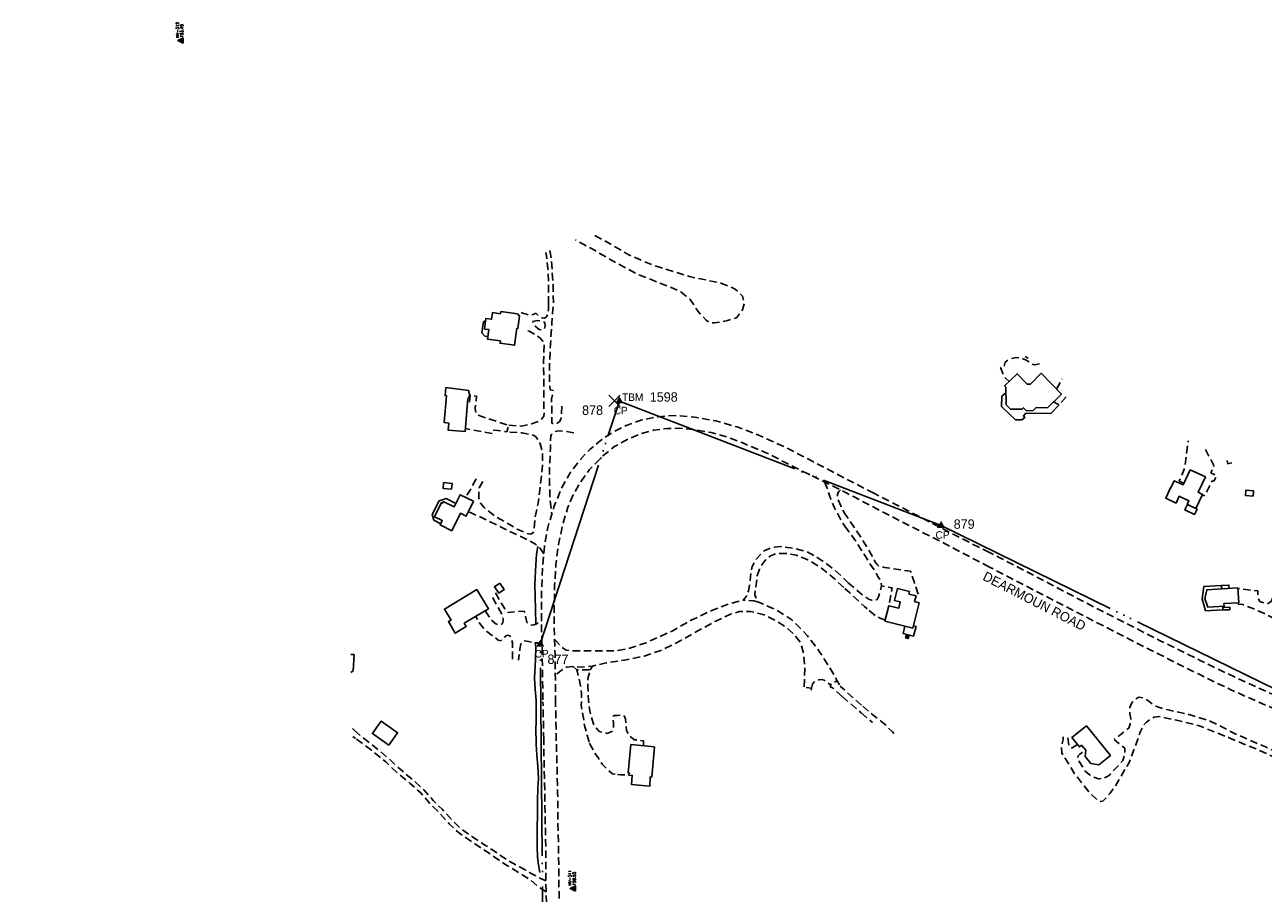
# Model space of a CAD drawing. Extents: x 108894 to 113890, y 89250 to 91025.
# Tile 8 of 11: x 111087 to 111746, y 90428 to 90889. Entities that reach past the tile are written whole.
import ezdxf

# ---------------------------------------------------------------- set-up
doc = ezdxf.new("R2010")
doc.units = 0
doc.header["$LTSCALE"] = 2
doc.header["$MEASUREMENT"] = 0
doc.header["$PDMODE"] = 2
doc.header["$PDSIZE"] = -3
doc.linetypes.add('MCONTROL', pattern=[58, 50, -2, 0, -2, 0, -2, 0, -2])
doc.linetypes.add('MD2', pattern=[3, 2, -1])
doc.layers.get('0').update_dxf_attribs({"linetype": 'CONTINUOUS'})
for name, color, linetype in [('CONTROL', 253, 'CONTINUOUS'), ('ELID', 53, 'CONTINUOUS'), ('ELIST', 53, 'CONTINUOUS'), ('ELPH', 132, 'MCONTROL'), ('ELTTR', 83, 'CONTINUOUS'), ('ELYSP', 33, 'MD2'), ('ELYSU', 33, 'MD2'), ('ESPHT', 132, 'CONTINUOUS'), ('ESPV', 132, 'CONTINUOUS'), ('ETPH0', 133, 'CONTINUOUS'), ('ETPV0', 133, 'CONTINUOUS'), ('ETRPS', 133, 'CONTINUOUS')]:
    doc.layers.add(name, color=color, linetype=linetype)
doc.styles.add('ML25', font='STENCIL', dxfattribs={"height": 5})
doc.styles.add('ROMANC', font='ROMANC.shx')
doc.styles.add('SIMPLEX', font='SIMPLEX')

# ---------------------------------------------------------------- blocks, each defined once
blk = doc.blocks.new('HV2')
blk.add_lwpolyline([(-0.56, -0.34), (0.56, -0.34), (0, 0.78)], close=True)
blk.add_circle((0, 0), 0.324)
blk.add_point((0, 0))
at = {"style": 'SIMPLEX'}
for tag, p in [('HV2', (0.75, 0.53)), ('ELEV', (0.76, -0.35))]:
    blk.add_attdef(tag, p, '', height=0.6, dxfattribs=at)
blk = doc.blocks.new('EPTRAV')
blk.add_solid([(0, 1.25), (1.08, -0.63), (-1.08, -0.63)])
blk.add_text('CP', height=2).set_placement((-1.5, -3.5))
blk = doc.blocks.new('EPTBM')
for p, q in [((-1.5, -1.5), (1.5, 1.5)), ((-1.5, 1.5), (1.5, -1.5))]:
    blk.add_line(p, q)
blk.add_text('TBM', height=2).set_placement((2, 0))

msp = doc.modelspace()

# ---------------------------------------------------------------- linework, layer by layer
at = {"layer": 'ELID', "flags": 128}
for points in [[(111333.39, 90723.55), (111331.67, 90723.74), (111330.04, 90725.43), (111330.98, 90731.3), (111332.14, 90731.87)], [(111637.02, 90687.26), (111632.68, 90682.72), (111619.37, 90682.78), (111618.09, 90681.45), (111618.82, 90680.6), (111617.22, 90679.23), (111613.91, 90679.22), (111606.46, 90686.4), (111606.49, 90691.85), (111608.72, 90693.59)], [(111308.25, 90624.04), (111304.63, 90626.02), (111303.7, 90629.03), (111307.38, 90636.27), (111311.22, 90637.51), (111316.3, 90634.81)], [(111724.12, 90580.2), (111724.15, 90578.33), (111714.9, 90577.83), (111713.05, 90584.28), (111714.04, 90590.82), (111723.33, 90591.29), (111723.44, 90589.47)], [(111559.59, 90569.88), (111561.08, 90569.52), (111559.62, 90564.41), (111554.08, 90565.78), (111555.09, 90569.71)]]:
    msp.add_lwpolyline(points, dxfattribs=at)
msp.add_lwpolyline([(111705.22, 90634.35), (111710.35, 90631.85), (111708.96, 90629.01), (111703.83, 90631.52)], close=True, dxfattribs=at)
at = {"layer": 'ELIST', "flags": 128}
for points in [[(111340.13, 90736.81), (111349.05, 90735.61), (111350.14, 90734.37), (111349.27, 90727.83), (111348.75, 90727.96), (111347.54, 90718.91), (111339.84, 90719.93), (111340, 90721.17), (111333.2, 90722.08), (111333.88, 90727.19), (111331.55, 90727.5), (111332.3, 90733.12), (111335.31, 90732.72), (111335.77, 90736.23), (111339.98, 90735.67)], [(111627.48, 90703.99), (111638.21, 90692.95), (111630.8, 90685.74), (111624.83, 90685.91), (111623.22, 90684.19), (111619.77, 90684.06), (111618.08, 90685.67), (111617.37, 90684.98), (111611.16, 90684.89), (111608.83, 90687.29), (111608.66, 90696.57), (111607.97, 90697.28), (111614.65, 90703.77), (111620.01, 90698.26), (111621.83, 90698.31)], [(111310.96, 90696.54), (111323.26, 90694.82), (111323.15, 90694.04), (111323.64, 90693.04), (111323.37, 90691.1), (111322.73, 90690.55), (111321.19, 90673.04), (111312.2, 90673.84), (111312.53, 90677.6), (111310.14, 90677.81), (111311.39, 90692.06), (111310.57, 90692.14)], [(111706.7, 90652.8), (111714.81, 90648.96), (111710.93, 90640.78), (111713.25, 90639.68), (111709.72, 90632.22), (111705.15, 90634.39), (111706.04, 90636.27), (111700.94, 90638.69), (111699.22, 90635.07), (111693.68, 90637.69), (111696.27, 90643.15), (111696.37, 90643.1), (111698.2, 90646.95), (111702.91, 90644.72)], [(111313.97, 90642.45), (111309.51, 90642.87), (111309.8, 90645.92), (111314.25, 90645.5)], [(111740.16, 90638.76), (111736.1, 90639.16), (111736.38, 90641.96), (111740.44, 90641.56)], [(111325.69, 90636.01), (111321.79, 90628.11), (111318.71, 90629.64), (111314.14, 90620.39), (111307.96, 90623.44), (111309.09, 90625.73), (111304.94, 90627.77), (111308.67, 90635.33), (111309.31, 90635.02), (111309.64, 90635.84), (111315.4, 90633), (111318.62, 90639.5)], [(111327.49, 90589.1), (111310.26, 90578.79), (111313.77, 90572.93), (111312.33, 90572.07), (111316, 90565.93), (111321.78, 90569.43), (111320.73, 90571.18), (111333.6, 90578.88)], [(111339.69, 90592.5), (111342.01, 90589.19), (111339.15, 90587.19), (111336.83, 90590.5)], [(111562.63, 90582.11), (111559.29, 90568.67), (111544.44, 90572.35), (111546.47, 90580.54), (111551.77, 90579.22), (111552.6, 90582.58), (111549.49, 90583.36), (111551.05, 90589.63), (111557.48, 90588.03), (111557.16, 90586.74), (111560.96, 90585.8), (111560.2, 90582.72)], [(111731.98, 90590.01), (111715.56, 90588.97), (111714.5, 90584.37), (111716.07, 90579.77), (111724.72, 90580.23), (111724.64, 90581.65), (111732.52, 90582.14)], [(111651.6, 90516.8), (111664.28, 90501.04), (111658.13, 90496.09), (111653.94, 90496.66), (111650.89, 90500.44), (111651.15, 90503.8), (111648.89, 90506.43), (111647.79, 90505.55), (111643.8, 90510.52)], [(111421.84, 90505.53), (111409.41, 90506.8), (111407.88, 90491.83), (111408.36, 90491.78), (111408.24, 90490.55), (111410.11, 90490.36), (111409.63, 90485.63), (111419.4, 90484.63), (111419.69, 90489.56), (111420.48, 90489.48)]]:
    msp.add_lwpolyline(points, close=True, dxfattribs=at)
for points in [[(111620.46, 90712.24), (111620.32, 90712.06), (111619.05, 90712.97)], [(111726.32, 90657.7), (111726.74, 90655.89)], [(111726.74, 90655.89), (111728.94, 90656.41)], [(111727.39, 90589.72), (111727.28, 90591.5), (111723.36, 90591.25), (111723.48, 90589.47)], [(111724.15, 90578.33), (111727.87, 90578.39), (111727.85, 90579.7), (111724.13, 90579.64)], [(111555.86, 90565.34), (111555.38, 90563.39), (111556.75, 90563.05), (111557.24, 90565)], [(111556.85, 90563.44), (111555.48, 90563.78)], [(111556.95, 90563.83), (111555.57, 90564.17)], [(111557.04, 90564.22), (111555.67, 90564.56)], [(111557.14, 90564.61), (111555.77, 90564.95)], [(111262.18, 90554.6), (111261.63, 90546), (111260.49, 90545.14)], [(111260.52, 90554.71), (111262.18, 90554.6)], [(111280.66, 90506.42), (111271.91, 90512.65), (111274.27, 90515.97)], [(111274.27, 90515.97), (111276.6, 90519.24), (111282, 90515.39)], [(111282, 90515.39), (111285.35, 90513.01), (111280.66, 90506.42)]]:
    msp.add_lwpolyline(points, dxfattribs=at)
at = {"layer": 'ELPH'}
msp.add_lwpolyline([(108905.28, 89993.64), (109482.57, 89999.51), (110319.01, 90000.98), (110901.29, 90002.41), (111153.3, 90013.84), (111288.58, 90091.54), (111364.3, 90215.04), (111361.19, 90560.03), (111403.24, 90689.24), (111574.3, 90623.12), (111809.46, 90507.9), (112282.65, 90529.7), (112464.52, 90544.41), (112857.94, 90606.02), (113136.47, 90815.83), (113566.86, 90828.2), (113769.71, 90813.47)], dxfattribs=at)
at = {"layer": 'ELTTR', "flags": 128}
for points in [[(111358.89, 90570.72), (111358.59, 90578.47), (111358.31, 90591.92), (111358.84, 90602.25), (111359.23, 90607.93), (111359.96, 90612.04)], [(111358.93, 90530.26), (111358.47, 90536.15), (111358.13, 90542.05), (111358.56, 90551.96), (111358.86, 90558.55), (111358.51, 90560.91)], [(111358.93, 90509.62), (111358.85, 90513.31), (111358.98, 90520.24), (111358.93, 90530.26)], [(111360.96, 90438.74), (111360.23, 90442.8), (111359.78, 90447.02), (111359.51, 90452.64), (111359.44, 90457.23), (111359.48, 90462.48), (111359.64, 90469.38), (111359.76, 90476.66), (111359.86, 90483.77), (111360.17, 90488.83), (111359.96, 90495.3), (111359.39, 90501.21), (111358.99, 90506.97), (111358.93, 90509.62)]]:
    msp.add_lwpolyline(points, dxfattribs=at)
at = {"layer": 'ELYSP', "flags": 128}
for points in [[(111635.7, 90695.54), (111638.58, 90701)], [(111323.56, 90688.72), (111323.88, 90692.46), (111327.29, 90691.9), (111326.62, 90685.05), (111326.87, 90683.03), (111327.86, 90681.96), (111332.27, 90680.3), (111344.41, 90676.37), (111343.35, 90672.87), (111338.46, 90673.69), (111336.12, 90673.87), (111335.72, 90672.04), (111321.33, 90674.66)], [(111640.74, 90691.42), (111637.02, 90687.26), (111634, 90688.85)], [(111538.57, 90640.32), (111528.19, 90645.64), (111520.71, 90649.47), (111506.48, 90656.98), (111490.77, 90665.03), (111478.1, 90670.81), (111465.82, 90675.51), (111454.52, 90678.69), (111443.17, 90680.75), (111432.45, 90681.56), (111423.83, 90680.94), (111415.25, 90679.23), (111406.91, 90676.35), (111400.1, 90672.99), (111393.93, 90668.8), (111387.62, 90663.65), (111382.39, 90658.11), (111377.09, 90651.05), (111372.69, 90643.37), (111368.47, 90632.98), (111365.15, 90622.02), (111363.41, 90612), (111362.46, 90601.65), (111361.93, 90590.91), (111361.76, 90578.88), (111361.82, 90568.5), (111362.16, 90556.38), (111362.38, 90543.71), (111362.61, 90529.42)], [(111599.97, 90601.07), (111595.17, 90603.57), (111573.91, 90614.69), (111552.33, 90625.71), (111538.15, 90633.03), (111534.92, 90634.69), (111527.63, 90638.5), (111519.34, 90642.85), (111500.43, 90652.05), (111483.24, 90660.84), (111469.22, 90666.86), (111459.67, 90670.41), (111452.04, 90672.47), (111443.38, 90674.09), (111435, 90674.78), (111428.76, 90674.7), (111421.39, 90673.83), (111414.49, 90671.9), (111407.7, 90668.97), (111400.63, 90665.03), (111394.51, 90660.1), (111387.26, 90652.72), (111382.52, 90646.15), (111378.71, 90639.39), (111375.9, 90632.91), (111373.3, 90624.31), (111370.79, 90613.03), (111369.5, 90602.34), (111368.82, 90591.55), (111368.65, 90582.53), (111368.55, 90573.77), (111368.75, 90562.78), (111369.01, 90554.53), (111369.29, 90536.95), (111369.3, 90529.65)], [(111703.34, 90645.64), (111700.91, 90646.73), (111703.73, 90653.5), (111704.73, 90660.79), (111705.67, 90668.18)], [(111714.86, 90663.47), (111719.23, 90655.06), (111717.73, 90651.13), (111720.72, 90649.55), (111719.34, 90646.65), (111718.47, 90646.9), (111714.49, 90638.86), (111713.14, 90639.45)], [(111599.97, 90608.81), (111581.42, 90618.16), (111556.82, 90630.9), (111542.08, 90638.51), (111538.57, 90640.32)], [(111522.57, 90590.24), (111517.58, 90594.82), (111509.85, 90601.18), (111503.07, 90605.11), (111497.32, 90607.33), (111491.86, 90608.27), (111486.94, 90608.29), (111483.63, 90607.02), (111481.32, 90605.33), (111478.96, 90602.34), (111477.73, 90599.92), (111476.58, 90596.5), (111475.66, 90589.42), (111475.2, 90586.36), (111476.28, 90583.52), (111476.1, 90582.69), (111474.68, 90583.13), (111469.08, 90583.52), (111470.77, 90585.68), (111471.84, 90588.35), (111472.7, 90594.15), (111473.77, 90601.39), (111476.03, 90605.32), (111479.9, 90609.51), (111484.46, 90611.63), (111489.15, 90612.07), (111496.45, 90610.89), (111502.91, 90609.29), (111508.05, 90606.43), (111514.67, 90601.92), (111521.55, 90596.17), (111524.93, 90592.75)], [(112293.77, 90540.8), (112290.39, 90541.03), (112288.52, 90540.05), (112284.96, 90540.31), (112281.28, 90540.54), (112278.18, 90538.78), (112274.75, 90537.63), (112270.3, 90537.12), (112254.23, 90536.27), (112229, 90534.68), (112202.68, 90532.87), (112178.78, 90531.08), (112171.29, 90530.64), (112154.77, 90529.57), (112136.96, 90528.27), (112118.4, 90527.12), (112100.39, 90525.94), (112087.98, 90525.18), (112062.87, 90523.37), (112030.5, 90521.06), (112020.42, 90520.39), (112010.31, 90519.72), (111998.03, 90518.66), (111972.4, 90516.74), (111954.25, 90515.43), (111933.47, 90514.18), (111916.67, 90513.18), (111899.31, 90512.1), (111883.51, 90511.57), (111863.91, 90511.3), (111850.47, 90511.42), (111835.02, 90512.44), (111819.98, 90513.97), (111802.18, 90517.17), (111786.48, 90520.94), (111767.82, 90526.79), (111750.4, 90533.57), (111726.78, 90544.33), (111712.03, 90551.46), (111690.78, 90561.95), (111671.64, 90571.72), (111656.64, 90579.27), (111639.85, 90588.08), (111624.1, 90596.36), (111605.54, 90606.01), (111599.97, 90608.81)], [(112438.17, 90543.06), (112433.56, 90542.64), (112409.93, 90540.68), (112377.84, 90538.03), (112366.54, 90536.84), (112354.88, 90536.06), (112350.7, 90535.92), (112341.72, 90534.96), (112322.03, 90533.51), (112300.5, 90531.94), (112280.8, 90530.67), (112257.54, 90529.31), (112231.2, 90527.28), (112207.86, 90525.81), (112185.22, 90524.26), (112160.65, 90522.72), (112137.42, 90521.49), (112114.61, 90519.91), (112097.74, 90518.79), (112079.97, 90517.53), (112069.85, 90517.1), (112059.56, 90516.05), (112042.49, 90514.87), (112027.04, 90513.74), (112019.92, 90513.21), (112011.25, 90512.57), (112009.72, 90512.53), (111998.12, 90511.56), (111984.03, 90510.6), (111966.92, 90509.57), (111954.98, 90508.65), (111942.24, 90507.76), (111928.32, 90506.64), (111912.18, 90505.86), (111893.2, 90505.07), (111874.07, 90504.43), (111861.48, 90504.27), (111845.29, 90504.78), (111831.14, 90505.72), (111817.45, 90507.43), (111801.12, 90510.26), (111788.61, 90513.17), (111778.22, 90515.93), (111767.34, 90519.48), (111757.04, 90523.33), (111742.79, 90529.46), (111727.96, 90536.07), (111711.76, 90543.93), (111694.84, 90552.39), (111675.06, 90562.35), (111653.96, 90573.19), (111634.76, 90583.1), (111615.38, 90593.05), (111599.97, 90601.07)], [(111535.01, 90578.91), (111533.5, 90580.18), (111525.7, 90587.35), (111522.55, 90590.25)], [(111524.93, 90592.75), (111532.18, 90586.57), (111535.32, 90584.31), (111535.77, 90583.98), (111537.48, 90583.41), (111538.79, 90583.29), (111539.75, 90583.58), (111540.28, 90583.89), (111540.98, 90585.23), (111542.64, 90591.14), (111548.24, 90589.99), (111546.48, 90580.53)], [(111544.59, 90572.96), (111542.55, 90573.55), (111539.44, 90575.15), (111535.01, 90578.91)], [(111416, 90506.3), (111416.01, 90508.78), (111411.25, 90509.36), (111408.87, 90511.11), (111407, 90514.22), (111406.85, 90517.46), (111406.44, 90520.39), (111405.87, 90522.02), (111404.59, 90522.41), (111402.31, 90522.22), (111400.25, 90522.15), (111399.81, 90521.46), (111400.04, 90518.33), (111400.16, 90515.91), (111399.66, 90513.94), (111396.73, 90512.7), (111392.5, 90513.8), (111389.71, 90517.07), (111388.11, 90521.84), (111387.6, 90524.73), (111386.76, 90530.23), (111386.48, 90537.64), (111386.57, 90542.59), (111387.4, 90545.27), (111387.72, 90546.5), (111380.6, 90546.49), (111381.41, 90542.93), (111382.64, 90537.91), (111383.07, 90534.12), (111383.01, 90527.71), (111383.43, 90524.93), (111384.17, 90521.03), (111384.7, 90516.84), (111386.1, 90511.7), (111386.93, 90508.73), (111387.44, 90507.49)], [(111505.12, 90535.59), (111505.4, 90536.75), (111502.05, 90537.19)], [(111521.67, 90532.29), (111518.15, 90535.33), (111516.84, 90536.8), (111515.35, 90537.44), (111515.87, 90539.08), (111519.05, 90540.69), (111520.64, 90537.83)], [(111532.04, 90527.73), (111524.17, 90534.58), (111520.64, 90537.83)], [(111363, 90509.32), (111362.94, 90514.46), (111362.61, 90529.42)], [(111369.69, 90508.82), (111369.49, 90520.32), (111369.3, 90529.65)], [(111521.67, 90532.29), (111531.8, 90523.64)], [(111531.8, 90523.64), (111537.76, 90518.55)], [(111549.07, 90512.62), (111548.48, 90513.51), (111544.48, 90517.38), (111538.06, 90522.5), (111532.04, 90527.73)], [(111317.19, 90143.97), (111319.75, 90147.47), (111326.77, 90158.18), (111332.42, 90168.18), (111337.14, 90177.3), (111340.67, 90184.89), (111345.2, 90195.68), (111349.09, 90205.75), (111351.69, 90215.38), (111354.59, 90226.27), (111357.06, 90238.79), (111359.12, 90250.71), (111360.88, 90263.07), (111362.27, 90277.44), (111363.37, 90291.23), (111364.1, 90306.56), (111364.65, 90322.03), (111364.97, 90333.72), (111365.08, 90347.43), (111365.09, 90361.08), (111364.97, 90368.18), (111364.93, 90380.35), (111364.84, 90395.52), (111364.68, 90407.02), (111364.51, 90420.03), (111364.15, 90435.1), (111364.12, 90451.08), (111363.83, 90464.45), (111363.62, 90478.18), (111363.39, 90489.25), (111363.07, 90503.2), (111363, 90509.32)], [(111323.05, 90140.56), (111329.94, 90150.49), (111336.46, 90161.16), (111342.04, 90171.43), (111346.94, 90182.18), (111351.6, 90193.42), (111355.71, 90204.84), (111358.96, 90215.14), (111361.07, 90223.28), (111362.84, 90231.59), (111364.53, 90240.45), (111366.29, 90251.35), (111367.76, 90263.32), (111369.01, 90275.81), (111369.86, 90286.11), (111370.69, 90300.43), (111371.44, 90318.82), (111371.75, 90332.38), (111371.88, 90347.15), (111371.96, 90359.65), (111371.99, 90369.63), (111371.85, 90381.81), (111371.48, 90396.96), (111371.47, 90404.84), (111371.23, 90416.5), (111371.15, 90428.44), (111371.06, 90440.41), (111370.85, 90452.87), (111370.6, 90464.77), (111370.4, 90481.26), (111370.08, 90494.61), (111369.71, 90507.64), (111369.69, 90508.82)], [(111387.44, 90507.49), (111387.87, 90506.41), (111389.85, 90502.75), (111392.07, 90499.58), (111394.09, 90496.45), (111396.16, 90494.14), (111399.53, 90491.3), (111402.23, 90490.87)], [(111402.23, 90490.87), (111403.71, 90490.62), (111406.96, 90490.76), (111408.26, 90490.78)]]:
    msp.add_lwpolyline(points, dxfattribs=at)
at = {"layer": 'ELYSU', "flags": 128}
for points in [[(111390.18, 90777.19), (111398.3, 90772.76), (111408.27, 90766.92), (111420.72, 90761.58), (111440.57, 90755.37), (111457.35, 90751.88), (111464.78, 90748.77), (111468.78, 90745.06), (111469.73, 90741.23), (111468.7, 90737.7), (111465.52, 90733.51), (111460.79, 90732.01), (111456.68, 90731.2), (111453.79, 90730.75), (111451.85, 90730.85), (111450.76, 90731.32), (111449.33, 90732.22), (111445.2, 90736.79), (111440.81, 90743.22), (111435.98, 90747.34), (111428.42, 90750.51), (111412.27, 90756.85), (111400.37, 90763.4), (111388.72, 90770.05), (111379.91, 90774.89)], [(111365.51, 90740.93), (111365.61, 90742.75), (111365.64, 90751.16), (111365.27, 90759.72), (111364.47, 90766.32), (111364.07, 90768.12)], [(111366.25, 90769.25), (111366.95, 90765.17), (111367.46, 90759.1), (111367.97, 90750.76), (111368.18, 90740.52), (111367.71, 90735.95), (111367.35, 90730.66), (111366.77, 90722.2), (111366.11, 90709.85), (111366.08, 90698.79), (111366.52, 90695.15), (111367.99, 90694.8), (111367.23, 90690.32), (111367.26, 90677.48), (111367.88, 90677.29), (111370.3, 90677.58), (111371.46, 90678.46), (111372.1, 90679.65), (111372.41, 90681.39), (111372.54, 90682.86), (111372.66, 90686.14), (111372.79, 90687.08)], [(111365.51, 90740.93), (111365.47, 90737.97), (111365.09, 90735.09), (111364.29, 90733.86), (111363.46, 90733.37), (111362.2, 90733.54), (111360.74, 90734.15), (111358.87, 90735.9), (111357.42, 90735.2), (111355.59, 90734.96), (111353.84, 90735.36), (111352.33, 90735.82), (111351.06, 90736.29), (111350.05, 90736.7)], [(111344.41, 90676.37), (111351.05, 90676), (111356.43, 90677.14), (111360.39, 90678.61), (111362.05, 90679.77), (111363.03, 90681.31), (111363.25, 90683.18), (111363.13, 90684.33), (111363.11, 90694.93), (111362.95, 90709.76), (111363.2, 90719.31), (111362.56, 90721.12), (111361.38, 90722.49), (111360.1, 90723.5), (111355.19, 90726.43), (111354.11, 90726.78)], [(111357.09, 90731.45), (111359.62, 90731.98), (111362.39, 90731.66), (111363.52, 90730.98), (111363.8, 90729.17), (111363.51, 90727.76), (111362.05, 90727.08), (111360.67, 90727.26), (111359.56, 90728.15), (111358.42, 90729.1), (111357.7, 90729.87), (111357.18, 90731.04)], [(111626.62, 90709.08), (111625.63, 90708.91), (111623.94, 90708.58), (111622.48, 90708.84), (111620.75, 90710.25), (111619.52, 90711.02), (111617.17, 90711.93), (111614.32, 90712.35), (111611.22, 90711.7), (111609.21, 90710.7), (111608.38, 90709.84), (111607.85, 90707.63), (111605.88, 90707), (111607.06, 90703.87), (111608.57, 90701.38), (111610.41, 90699.65)], [(111330.63, 90646.53), (111328.71, 90643.18), (111328.43, 90637.73), (111329.34, 90635.05), (111331.29, 90632.67), (111336.62, 90628.43), (111348.88, 90621.28), (111353.93, 90618.99), (111355.99, 90618.59), (111357.32, 90619.22), (111357.73, 90620.08), (111357.89, 90620.68), (111358.38, 90627.68), (111360.02, 90635.03), (111361.24, 90644.4), (111362.35, 90654.79), (111362.28, 90662.63), (111361.11, 90666.62), (111360.23, 90668.34), (111358.72, 90670.36), (111357.77, 90671.01), (111356.92, 90671.35), (111351.62, 90672.37), (111343.35, 90672.87)], [(111378.99, 90672.45), (111374.29, 90673.21), (111370.97, 90673.5), (111369.1, 90673.17), (111368.08, 90672.52), (111367.22, 90671.56), (111366.77, 90670.97), (111366.55, 90663.73), (111366.05, 90651.96), (111366.19, 90642.55), (111366.38, 90636.49), (111367.31, 90629.15)], [(111327.01, 90647.92), (111323.93, 90641.84), (111321.35, 90638.16)], [(111512.32, 90646.27), (111513.87, 90642.48), (111515.32, 90638.06), (111517.55, 90632.49), (111521.15, 90625.97), (111523.09, 90622.88)], [(111520.88, 90642.04), (111519.85, 90641.13), (111519.19, 90639.93), (111519.15, 90638.35), (111519.39, 90637.07), (111521.07, 90633.23), (111522.92, 90629.77)], [(111363.05, 90608.18), (111361.32, 90610.81), (111358.59, 90613.26), (111355.16, 90615.29), (111347.32, 90618.89), (111340.79, 90622.07), (111334, 90625.45), (111328.11, 90628.23), (111324.07, 90629.99), (111322.96, 90630.47)], [(111522.63, 90630.19), (111528.89, 90620.98), (111534.69, 90612.03), (111536.72, 90608.5), (111538.45, 90605.5), (111539.47, 90603.54), (111540.37, 90602.35), (111541.08, 90601.81), (111544.15, 90600.83), (111550.47, 90599.99), (111558.08, 90598.86), (111559.89, 90593.31), (111562.18, 90586.57)], [(111523.09, 90622.88), (111529.49, 90613.93), (111536.41, 90603.06), (111536.66, 90602.66), (111539.17, 90598.78), (111540.72, 90596.13), (111541.64, 90594.54), (111542.35, 90593.13), (111542.64, 90591.14)], [(111768.5, 90526.57), (111768.1, 90529), (111767.36, 90531.9), (111766.93, 90535.41), (111767.19, 90542.68), (111767.19, 90554.22), (111765.01, 90560.9), (111762.55, 90566.08), (111758.56, 90572.06), (111755.9, 90576.36), (111754.6, 90579.41), (111754.11, 90581.37), (111753.8, 90584.75), (111750.97, 90585.81), (111749.89, 90583.02), (111748.1, 90581.68), (111746.39, 90581.81), (111743.74, 90582.85), (111742.96, 90584.09), (111742.68, 90585.19), (111742.66, 90588.37), (111732.15, 90589.69)], [(111331.87, 90577.84), (111335.13, 90573.03), (111337.59, 90570.84), (111339, 90570.34), (111340.13, 90570.51), (111340.87, 90570.94), (111341.31, 90571.7), (111341.53, 90572.64), (111341.45, 90573.48), (111340.66, 90576.09), (111337.25, 90582.32), (111335, 90586.62)], [(111337.32, 90587.32), (111342.32, 90578.81), (111343.97, 90576.87), (111348.01, 90577.38), (111352.69, 90577.68), (111354.11, 90571.87), (111354.94, 90570.71), (111356.42, 90570.28), (111357.72, 90570.34), (111358.89, 90570.72), (111359.82, 90571.19), (111360.5, 90571.57), (111361.8, 90572.51)], [(111368.75, 90562.78), (111371.96, 90558.97), (111374.89, 90556.93), (111377.85, 90556.53), (111381.04, 90556.51), (111394.4, 90556.49), (111401.89, 90556.68), (111408.74, 90558), (111417.46, 90560.88), (111431.33, 90567.09), (111441.04, 90572.62), (111451.87, 90577.84), (111461.96, 90581.59), (111469.08, 90583.52)], [(111476.1, 90582.69), (111477.65, 90582.22), (111485.94, 90578.72), (111494.98, 90573.01), (111503.22, 90564.61), (111509.36, 90556.64), (111514.85, 90548.07), (111519.05, 90540.69)], [(111501.5, 90537.47), (111501.83, 90546.91), (111501.01, 90556.09), (111499.77, 90560.42), (111496.68, 90564.74), (111492.29, 90568.77), (111486.02, 90572.91), (111480.13, 90575.62), (111473.21, 90577.45), (111467.07, 90577.43), (111462.31, 90576.04), (111454.46, 90572.4), (111446.92, 90568.28), (111436.21, 90562.15), (111424.74, 90556.55), (111416.39, 90553.82), (111405.89, 90551.65), (111396.19, 90550.17), (111388.91, 90548.5), (111383.61, 90547.93), (111378.65, 90548.16), (111375.13, 90547.81), (111373.63, 90547.01), (111371.59, 90545.59), (111370.23, 90544.29), (111369.19, 90543.43)], [(111756.37, 90531.24), (111758.58, 90533.02), (111759.95, 90535.13), (111761.84, 90539.9), (111763.32, 90545.46), (111762.83, 90553.12), (111761.51, 90559.81), (111759.87, 90564.5), (111757.13, 90568.74), (111752.13, 90573.32), (111745.9, 90576.52), (111740.49, 90578.85), (111736.24, 90580.37), (111734.71, 90581.24), (111732.05, 90581.29)], [(111346.45, 90552.17), (111346.48, 90556.89), (111346.38, 90560.82), (111345.91, 90563.05), (111345.06, 90564.46), (111344.13, 90564.88), (111342.8, 90564.58), (111341.96, 90563.43), (111340.2, 90561.85), (111338.88, 90562.26), (111337.32, 90563.55), (111332.68, 90566.8), (111330.03, 90569.75), (111328.46, 90571.97), (111326.93, 90574.89)], [(111362.08, 90559.25), (111360.95, 90560.08), (111359.63, 90560.8), (111357.4, 90561.01), (111354.96, 90561.52), (111352.82, 90561.81), (111352.15, 90561.61), (111350.9, 90560.28), (111350.4, 90557.41), (111349.6, 90551.63)], [(111380.6, 90546.49), (111378.65, 90548.16)], [(111387.72, 90546.5), (111388.91, 90548.5)], [(111505.4, 90536.75), (111506, 90538.92), (111506.95, 90540.28), (111507.96, 90540.91), (111509.51, 90541.22), (111510.92, 90541.27), (111512.18, 90540.94), (111513.04, 90540.46), (111515.61, 90538.26)], [(111798.89, 90510.78), (111799.83, 90508.66), (111800.3, 90506.67), (111799.84, 90505.61), (111798.99, 90504.72), (111791.88, 90503.39), (111784.19, 90501.14), (111779.19, 90499.42), (111775.31, 90498.51), (111770.94, 90497.95), (111768.71, 90497.94), (111764.84, 90498.48), (111757.78, 90500.71), (111746.37, 90505.69), (111731.58, 90512.04), (111717.76, 90519.08), (111706.24, 90522.69), (111695.05, 90525.15), (111689.33, 90526.76), (111687.27, 90527.85), (111685.89, 90528.83), (111684.65, 90529.9), (111682.37, 90531.2), (111680.55, 90531.86), (111679.41, 90531.9), (111678.2, 90531.28), (111676.45, 90529.86), (111675.39, 90528.15), (111674.56, 90526.4), (111674.71, 90523.27), (111675.18, 90520.5), (111674.79, 90517.56), (111674.05, 90515.57), (111671.09, 90513.27), (111666.33, 90509.39), (111671.9, 90504.89), (111671.98, 90501.68), (111670.9, 90498.33), (111668.04, 90495.06), (111663.3, 90490.08), (111660.4, 90488.71), (111657.95, 90488.64), (111654.49, 90489.81), (111651, 90492.51), (111647.66, 90497.8), (111646.9, 90499.06), (111647.1, 90500.78), (111648.03, 90501.72), (111650.58, 90503.59)], [(111798.95, 90467.06), (111800.09, 90478.74), (111801.27, 90491.73), (111800.78, 90494.48), (111798.74, 90496.22), (111796.36, 90496.78), (111788.82, 90496.78), (111783.1, 90496.06), (111779.84, 90495.39), (111776.13, 90494.73), (111771.26, 90493.96), (111769.35, 90493.44), (111768.28, 90493.15), (111767.61, 90493.19), (111764.81, 90494.07), (111757.24, 90497.38), (111743.25, 90503.81), (111727, 90510.47), (111711.43, 90516.79), (111699.46, 90519.69), (111690.09, 90521.65), (111687.5, 90521.25), (111685.58, 90520.35), (111683.45, 90518.72), (111681.79, 90516.98), (111680.18, 90513.31), (111677.01, 90504.4), (111674.25, 90497.28), (111669.85, 90489.84), (111666.83, 90484.52), (111664.24, 90481.04), (111661.15, 90477.53), (111660.26, 90476.78), (111659.16, 90476.58), (111658.12, 90476.83), (111657.34, 90477.22), (111652.99, 90481.44), (111648.82, 90486.82), (111645.11, 90491.54), (111640.4, 90499.22), (111638.56, 90502.22), (111638.3, 90505.36), (111638.85, 90508.12), (111639.15, 90509.52), (111639.23, 90510.91)], [(111262.4, 90514.31), (111261.38, 90515.24)], [(111262.88, 90510.08), (111261.47, 90511.15)], [(111353.44, 90439.98), (111350.57, 90441.58), (111343.64, 90445.36), (111336.26, 90450.43), (111331.25, 90453.76), (111325.65, 90457.39), (111318.99, 90462.06), (111314.45, 90466.34), (111309.05, 90472.43), (111304.3, 90477.1), (111299.49, 90482.58), (111293.66, 90487.92), (111286.84, 90493.47), (111280.62, 90499.38), (111272.92, 90505.71), (111265.85, 90511.18), (111262.4, 90514.31)], [(111349.67, 90438.88), (111342.38, 90443.31), (111334.91, 90448.44), (111329.93, 90451.76), (111324.3, 90455.4), (111317.47, 90460.19), (111312.72, 90464.67), (111307.31, 90470.78), (111302.56, 90475.45), (111297.77, 90480.9), (111292.09, 90486.11), (111285.26, 90491.67), (111279.02, 90497.58), (111271.43, 90503.84), (111262.88, 90510.08)], [(111641.63, 90510.38), (111642.2, 90506.12), (111642.85, 90505.24), (111643.44, 90504.91), (111644.04, 90505.05), (111646.72, 90506.88)], [(111364.31, 90428.49), (111361, 90430.66), (111355.87, 90434.87), (111351.16, 90437.93), (111349.67, 90438.88)], [(111364.17, 90434.39), (111360.26, 90436.16), (111356.4, 90438.33), (111353.44, 90439.98)]]:
    msp.add_lwpolyline(points, dxfattribs=at)

# ---------------------------------------------------------------- block references
at = {"layer": 'CONTROL'}
ref = msp.add_blockref('HV2', (111170.4, 90880.75), dxfattribs=dict(at, xscale=2.54, yscale=2.54, zscale=2.54, rotation=90))
ref.add_attrib('HV2', 'HV-312', (111169.06, 90882.35), dxfattribs={"layer": '0', "height": 1.524, "rotation": 90, "style": 'ROMANC'})
ref.add_attrib('CONTROL', '153.45', (111171.29, 90882.35), dxfattribs={"layer": '0', "height": 1.524, "rotation": 90, "style": 'ROMANC'})
ref = msp.add_blockref('HV2', (111379.04, 90430.34), dxfattribs=dict(at, xscale=2.54, yscale=2.54, zscale=2.54, rotation=90))
ref.add_attrib('HV2', 'HV-311', (111377.69, 90431.94), dxfattribs={"layer": '0', "height": 1.524, "rotation": 90, "style": 'ROMANC'})
ref.add_attrib('CONTROL', '158.53', (111379.93, 90431.94), dxfattribs={"layer": '0', "height": 1.524, "rotation": 90, "style": 'ROMANC'})
at = {"layer": 'ESPHT', "color": 12, "xscale": 2, "yscale": 2, "zscale": 2}
for p in [(111403.24, 90689.24), (111574.3, 90623.12), (111361.19, 90560.03)]:
    msp.add_blockref('EPTRAV', p, dxfattribs=at)
at = {"layer": 'ESPV', "color": 12, "xscale": 2, "yscale": 2, "zscale": 2}
msp.add_blockref('EPTBM', (111400.69, 90689.31), dxfattribs=at)

# ---------------------------------------------------------------- texts
at = {"layer": 'ETPH0', "style": 'ML25'}
for s, p in [('878', (111383.4, 90681.92)), ('879', (111580.97, 90621.41)), ('877', (111365.02, 90549.61))]:
    msp.add_text(s, height=5, dxfattribs=at).set_placement(p)
at = {"layer": 'ETPV0', "style": 'ML25'}
msp.add_text('1598', height=5, dxfattribs=at).set_placement((111419.38, 90688.92))
at = {"layer": 'ETRPS', "color": 134, "style": 'ML25'}
msp.add_text('DEARMOUN ROAD', height=5, rotation=332.85877, dxfattribs=at).set_placement((111595.98, 90594.5))

doc.saveas('drawing.dxf')
